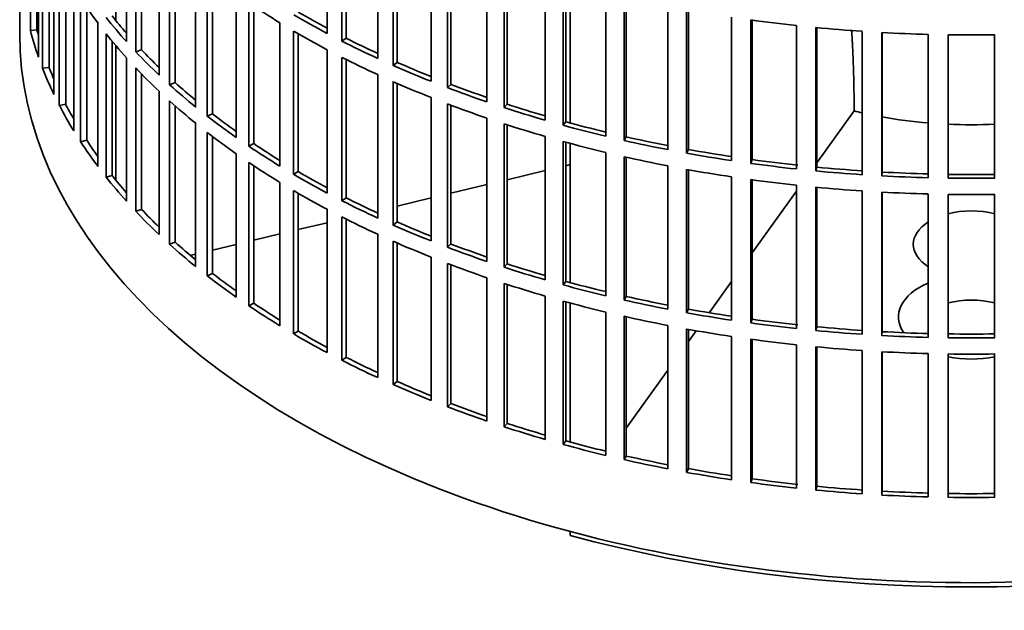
# Model space of a CAD drawing. Header units: millimetres. Extents: x 452 to 1336, y -1172 to 1297.
# Tile 2 of 27: x 1043 to 1192, y -1108 to -1019. Entities that reach past the tile are written whole.
import ezdxf

# ---------------------------------------------------------------- set-up
doc = ezdxf.new("R2010")
doc.units = ezdxf.units.MM
doc.layers.add('VSI344-454_FILTR', color=7, linetype='Continuous')
doc.layers.add('VSI344-454_SUPPO', color=7, linetype='Continuous')

# ---------------------------------------------------------------- blocks, each defined once
blk = doc.blocks.new('SE4')
at = {"layer": 'VSI344-454_FILTR', "color": 7, "linetype": 'Continuous', "lineweight": 35}
for p, q in [((1043.48, -781.35), (1043.48, -1021.4)), ((1045.09, -1020.93), (1045.09, -999.29)), ((1089.85, -1021.36), (1089.85, -999.72)), ((1059.58, -1022.59), (1059.58, -1000.95)), ((1092.07, -1022.51), (1092.07, -1000.88)), ((1092.71, -1022.07), (1092.71, -1001.2)), ((1046.07, -1020.83), (1046.07, -1002.6)), ((1046.31, -1024.93), (1046.31, -1003.29)), ((1060.98, -1024.11), (1060.98, -1002.47)), ((1061.85, -1023.82), (1061.85, -1003.38)), ((1097.46, -1025.12), (1097.46, -1003.49)), ((1046.93, -1026.61), (1046.93, -1004.97)), ((1099.81, -1026.18), (1099.81, -1004.55)), ((1100.4, -1025.72), (1100.4, -1004.81)), ((1064.5, -1027.63), (1064.5, -1005.99)), ((1047.9, -1026.47), (1047.9, -1007.32)), ((1066.08, -1029.09), (1066.08, -1007.45)), ((1105.5, -1028.57), (1105.5, -1006.93)), ((1107.97, -1029.53), (1107.97, -1007.9)), ((1108.5, -1029.04), (1108.5, -1008.1)), ((1048.63, -1030.55), (1048.63, -1008.92)), ((1066.91, -1028.77), (1066.91, -1008.19)), ((1049.45, -1032.21), (1049.45, -1010.57)), ((1070.01, -1032.46), (1070.01, -1010.82)), ((1113.94, -1031.69), (1113.94, -1010.05)), ((1116.52, -1032.55), (1116.52, -1010.91)), ((1116.99, -1032.04), (1116.99, -1011.06)), ((1050.41, -1032.03), (1050.41, -1012.34)), ((1071.77, -1033.85), (1071.77, -1012.21)), ((1072.55, -1033.49), (1072.55, -1012.82)), ((1122.73, -1034.45), (1122.73, -1012.82)), ((1125.41, -1035.21), (1125.41, -1013.57)), ((1125.82, -1034.68), (1125.82, -1013.68)), ((1051.63, -1036.07), (1051.63, -1014.43)), ((1076.1, -1037.05), (1076.1, -1015.41)), ((1131.84, -1036.86), (1131.84, -1015.22)), ((1052.65, -1037.69), (1052.65, -1016.05)), ((1078.01, -1038.37), (1078.01, -1016.73)), ((1134.61, -1037.51), (1134.61, -1015.87)), ((1134.95, -1036.96), (1134.95, -1015.95)), ((1053.58, -1037.47), (1053.58, -1017.44)), ((1078.76, -1037.98), (1078.76, -1017.23)), ((1141.22, -1038.9), (1141.22, -1017.26)), ((1144.05, -1039.43), (1144.05, -1017.79)), ((1144.33, -1038.87), (1144.33, -1017.84)), ((1055.28, -1041.45), (1055.28, -1019.82)), ((1082.72, -1041.39), (1082.72, -1019.75)), ((1150.82, -1040.55), (1150.82, -1018.91)), ((1153.71, -1040.96), (1153.71, -1019.33)), ((1153.92, -1040.4), (1153.92, -1019.36)), ((1046.07, -1020.83), (1045.09, -1020.93)), ((1056.5, -1043.03), (1056.5, -1021.39)), ((1084.79, -1042.63), (1084.79, -1020.99)), ((1085.49, -1042.21), (1085.49, -1021.39)), ((1160.59, -1041.81), (1160.59, -1020.17)), ((1163.53, -1042.11), (1163.53, -1020.47)), ((1163.67, -1041.54), (1163.67, -1020.48)), ((1170.5, -1042.67), (1170.5, -1021.04)), ((1173.46, -1042.85), (1173.46, -1021.22)), ((1173.53, -1042.28), (1173.53, -1021.22)), ((1057.4, -1042.77), (1057.4, -1022.5)), ((1092.71, -1022.07), (1092.07, -1022.51)), ((1180.48, -1043.14), (1180.48, -1021.5)), ((1183.46, -1043.2), (1183.46, -1021.56)), ((1190.49, -1043.2), (1190.49, -1021.56)), ((1061.85, -1023.82), (1060.98, -1024.11)), ((1089.85, -1045.45), (1089.85, -1023.81)), ((1059.58, -1046.68), (1059.58, -1025.04)), ((1092.07, -1046.6), (1092.07, -1024.96)), ((1092.71, -1046.16), (1092.71, -1025.29)), ((1100.4, -1025.72), (1099.81, -1026.18)), ((1047.9, -1026.47), (1046.93, -1026.61)), ((1060.98, -1048.2), (1060.98, -1026.56)), ((1061.85, -1047.91), (1061.85, -1027.47)), ((1066.91, -1028.77), (1066.08, -1029.09)), ((1097.46, -1049.21), (1097.46, -1027.57)), ((1099.81, -1050.27), (1099.81, -1028.63)), ((1100.4, -1049.8), (1100.4, -1028.89)), ((1064.5, -1051.72), (1064.5, -1030.08)), ((1108.5, -1029.04), (1107.97, -1029.53)), ((1066.08, -1053.18), (1066.08, -1031.54)), ((1105.5, -1052.66), (1105.5, -1031.02)), ((1050.41, -1032.03), (1049.45, -1032.21)), ((1066.91, -1052.85), (1066.91, -1032.28)), ((1107.97, -1053.62), (1107.97, -1031.98)), ((1108.5, -1053.13), (1108.5, -1032.18)), ((1116.99, -1032.04), (1116.52, -1032.55)), ((1072.55, -1033.49), (1071.77, -1033.85)), ((1113.94, -1055.77), (1113.94, -1034.14)), ((1125.82, -1034.68), (1125.41, -1035.21)), ((1070.01, -1056.54), (1070.01, -1034.91)), ((1071.77, -1057.94), (1071.77, -1036.3)), ((1116.52, -1056.63), (1116.52, -1035)), ((1116.99, -1056.12), (1116.99, -1035.15)), ((1053.58, -1037.47), (1052.65, -1037.69)), ((1072.55, -1057.58), (1072.55, -1036.91)), ((1122.73, -1058.54), (1122.73, -1036.9)), ((1125.41, -1059.3), (1125.41, -1037.66)), ((1125.82, -1058.77), (1125.82, -1037.77)), ((1134.95, -1036.96), (1134.61, -1037.51)), ((1078.76, -1037.98), (1078.01, -1038.37)), ((1144.33, -1038.87), (1144.05, -1039.43)), ((1076.1, -1061.14), (1076.1, -1039.5)), ((1131.84, -1060.95), (1131.84, -1039.31)), ((1134.61, -1061.59), (1134.61, -1039.96)), ((1134.95, -1061.05), (1134.95, -1040.03)), ((1153.92, -1040.4), (1153.71, -1040.96)), ((1078.01, -1062.46), (1078.01, -1040.82)), ((1078.76, -1062.07), (1078.76, -1041.32)), ((1085.49, -1042.21), (1084.79, -1042.63)), ((1141.22, -1062.98), (1141.22, -1041.35)), ((1144.05, -1063.51), (1144.05, -1041.88)), ((1144.33, -1062.96), (1144.33, -1041.93)), ((1163.67, -1041.54), (1163.53, -1042.11)), ((1173.53, -1042.28), (1173.46, -1042.85)), ((1057.4, -1042.77), (1056.5, -1043.03)), ((1150.82, -1064.63), (1150.82, -1043)), ((1153.71, -1065.05), (1153.71, -1043.41)), ((1153.92, -1064.49), (1153.92, -1043.44)), ((1082.72, -1065.47), (1082.72, -1043.84)), ((1084.79, -1066.71), (1084.79, -1045.08)), ((1160.59, -1065.9), (1160.59, -1044.26)), ((1163.53, -1066.19), (1163.53, -1044.56)), ((1163.67, -1065.62), (1163.67, -1044.57)), ((1170.5, -1066.76), (1170.5, -1045.12)), ((1085.49, -1066.3), (1085.49, -1045.48)), ((1092.71, -1046.16), (1092.07, -1046.6)), ((1173.46, -1066.94), (1173.46, -1045.3)), ((1173.53, -1066.36), (1173.53, -1045.31)), ((1180.48, -1067.22), (1180.48, -1045.59)), ((1183.46, -1067.28), (1183.46, -1045.65)), ((1190.49, -1067.28), (1190.49, -1045.65)), ((1061.85, -1047.91), (1060.98, -1048.2)), ((1089.85, -1069.53), (1089.85, -1047.9)), ((1092.07, -1070.69), (1092.07, -1049.05)), ((1092.71, -1070.24), (1092.71, -1049.37)), ((1100.4, -1049.8), (1099.81, -1050.27)), ((1097.46, -1073.3), (1097.46, -1051.66)), ((1066.91, -1052.85), (1066.08, -1053.18)), ((1099.81, -1074.36), (1099.81, -1052.72)), ((1100.4, -1073.89), (1100.4, -1052.98)), ((1108.5, -1053.13), (1107.97, -1053.62)), ((1105.5, -1076.74), (1105.5, -1055.11)), ((1107.97, -1077.71), (1107.97, -1056.07)), ((1108.5, -1077.22), (1108.5, -1056.27)), ((1116.99, -1056.12), (1116.52, -1056.63)), ((1072.55, -1057.58), (1071.77, -1057.94)), ((1113.94, -1079.86), (1113.94, -1058.22)), ((1116.52, -1080.72), (1116.52, -1059.08)), ((1116.99, -1080.21), (1116.99, -1059.24)), ((1125.82, -1058.77), (1125.41, -1059.3)), ((1122.73, -1082.63), (1122.73, -1060.99)), ((1134.95, -1061.05), (1134.61, -1061.59)), ((1078.76, -1062.07), (1078.01, -1062.46)), ((1125.41, -1083.38), (1125.41, -1061.75)), ((1125.82, -1082.86), (1125.82, -1061.86)), ((1144.33, -1062.96), (1144.05, -1063.51)), ((1131.84, -1085.03), (1131.84, -1063.4)), ((1134.61, -1085.68), (1134.61, -1064.04)), ((1134.95, -1085.14), (1134.95, -1064.12)), ((1153.92, -1064.49), (1153.71, -1065.05)), ((1141.22, -1087.07), (1141.22, -1065.43)), ((1144.05, -1087.6), (1144.05, -1065.96)), ((1144.33, -1087.05), (1144.33, -1066.01)), ((1163.67, -1065.62), (1163.53, -1066.19)), ((1085.49, -1066.3), (1084.79, -1066.71)), ((1150.82, -1088.72), (1150.82, -1067.08)), ((1153.71, -1089.14), (1153.71, -1067.5)), ((1173.53, -1066.36), (1173.46, -1066.94)), ((1153.92, -1088.57), (1153.92, -1067.53)), ((1160.59, -1089.98), (1160.59, -1068.34)), ((1163.53, -1090.28), (1163.53, -1068.64)), ((1163.67, -1089.71), (1163.67, -1068.66)), ((1092.71, -1070.24), (1092.07, -1070.69)), ((1170.5, -1090.85), (1170.5, -1069.21)), ((1173.46, -1091.03), (1173.46, -1069.39)), ((1173.53, -1090.45), (1173.53, -1069.39)), ((1180.48, -1091.31), (1180.48, -1069.67)), ((1183.46, -1091.37), (1183.46, -1069.73)), ((1190.49, -1091.37), (1190.49, -1069.73)), ((1100.4, -1073.89), (1099.81, -1074.36)), ((1108.5, -1077.22), (1107.97, -1077.71)), ((1116.99, -1080.21), (1116.52, -1080.72)), ((1125.82, -1082.86), (1125.41, -1083.38)), ((1134.95, -1085.14), (1134.61, -1085.68)), ((1144.33, -1087.05), (1144.05, -1087.6)), ((1153.92, -1088.57), (1153.71, -1089.14)), ((1163.67, -1089.71), (1163.53, -1090.28)), ((1173.53, -1090.45), (1173.46, -1091.03))]:
    blk.add_line(p, q, dxfattribs=at)
for centre, radius, start, end in [((1186.98, -773.08), 248.5, 269.189, 270.811), ((1186.98, -795.88), 246.77, 269.1833, 270.8167), ((1186.98, -794.72), 248.5, 269.189, 270.811), ((1186.98, -797.17), 248.5, 269.189, 270.811), ((1186.98, -819.96), 246.77, 269.1833, 270.8167), ((1186.98, -818.81), 248.5, 269.189, 270.811), ((1186.98, -821.26), 248.5, 269.189, 270.811), ((1186.98, -844.05), 246.77, 269.1833, 270.8167), ((1186.98, -842.89), 248.5, 269.189, 270.811)]:
    blk.add_arc(centre, radius, start, end, dxfattribs=at)
for centre, major_axis, start_param, end_param in [((1186.98, -986.91), (-143.5, 0), 0.359458, 0.408487), ((1186.98, -962.82), (-143.5, 0), 0.708524, 0.757553), ((1186.98, -960.37), (-142.5, 0), 0.778165, 0.820895), ((1186.98, -984.46), (-143.5, 0), 0.429271, 0.4783), ((1186.98, -984.46), (-142.5, 0), 0.429099, 0.464583), ((1186.98, -960.37), (-143.5, 0), 0.778337, 0.827366), ((1186.98, -938.73), (-143.5, 0), 1.336842, 1.385871), ((1186.98, -1021.4), (143.5, 0), 3.141593, 5.158357), ((1186.98, -1008.54), (-143.5, 0), 0.150018, 0.199048), ((1186.98, -1008.54), (-142.5, 0), 0.149846, 0.160582), ((1186.98, -986.91), (-143.5, 0), 0.429271, 0.4783), ((1186.98, -962.82), (-143.5, 0), 0.778337, 0.827366), ((1186.98, -938.73), (-143.5, 0), 1.406655, 1.455685), ((1186.98, -938.73), (-143.5, 0), 1.476469, 1.525498), ((1186.98, -960.37), (-143.5, 0), 0.84815, 0.897179), ((1186.98, -960.37), (-142.5, 0), 0.847978, 0.891566), ((1186.98, -984.46), (-143.5, 0), 0.499084, 0.548113), ((1186.98, -984.46), (-142.5, 0), 0.498912, 0.536508), ((1186.98, -962.82), (-143.5, 0), 0.84815, 0.897179), ((1186.98, -960.37), (-142.5, 0), 0.917791, 0.962144), ((1186.98, -1008.54), (-143.5, 0), 0.219831, 0.268861), ((1186.98, -1008.54), (-142.5, 0), 0.219659, 0.242088), ((1186.98, -986.91), (-143.5, 0), 0.499084, 0.548113), ((1186.98, -960.37), (-143.5, 0), 0.917963, 0.966992), ((1186.98, -984.46), (-142.5, 0), 0.568725, 0.607984), ((1186.98, -962.82), (-143.5, 0), 0.917963, 0.966992), ((1186.98, -984.46), (-143.5, 0), 0.568897, 0.617927), ((1186.98, -960.37), (-143.5, 0), 0.987776, 1.036806), ((1186.98, -960.37), (-142.5, 0), 0.987604, 1.032651), ((1186.98, -986.91), (-143.5, 0), 0.568897, 0.617927), ((1186.98, -1008.54), (-143.5, 0), 0.289645, 0.338674), ((1186.98, -1008.54), (-142.5, 0), 0.289473, 0.318152), ((1186.98, -962.82), (-143.5, 0), 0.987776, 1.036806), ((1186.98, -960.37), (-143.5, 0), 1.057589, 1.106619), ((1186.98, -960.37), (-142.5, 0), 1.057417, 1.103102), ((1186.98, -984.46), (-143.5, 0), 0.63871, 0.68774), ((1186.98, -984.46), (-142.5, 0), 0.638538, 0.679153), ((1186.98, -960.37), (-142.5, 0), 1.127231, 1.17351), ((1186.98, -986.91), (-143.5, 0), 0.63871, 0.68774), ((1186.98, -962.82), (-143.5, 0), 1.057589, 1.106619), ((1186.98, -960.37), (-143.5, 0), 1.127403, 1.176432), ((1186.98, -1008.54), (-143.5, 0), 0.359458, 0.408487), ((1186.98, -1008.54), (-142.5, 0), 0.359286, 0.391958), ((1186.98, -962.82), (-143.5, 0), 1.127403, 1.176432), ((1186.98, -960.37), (-143.5, 0), 1.197216, 1.246245), ((1186.98, -960.37), (-142.5, 0), 1.197044, 1.243883), ((1186.98, -984.46), (-143.5, 0), 0.708524, 0.757553), ((1186.98, -984.46), (-142.5, 0), 0.708352, 0.750104), ((1186.98, -960.37), (-142.5, 0), 1.266857, 1.314231), ((1186.98, -962.82), (-143.5, 0), 1.197216, 1.246245), ((1186.98, -960.37), (-143.5, 0), 1.267029, 1.316058), ((1186.98, -960.37), (-142.5, 0), 1.33667, 1.386044), ((1186.98, -986.91), (-143.5, 0), 0.708524, 0.757553), ((1186.98, -984.46), (-142.5, 0), 0.778165, 0.820895), ((1186.98, -962.82), (-143.5, 0), 1.267029, 1.316058), ((1186.98, -960.37), (-143.5, 0), 1.336842, 1.385871), ((1186.98, -960.37), (-143.5, 0), 1.406655, 1.455685), ((1186.98, -960.37), (-142.5, 0), 1.406483, 1.455857), ((1186.98, -960.37), (-142.5, 0), 1.476296, 1.52567), ((1186.98, -1008.54), (-143.5, 0), 0.429271, 0.4783), ((1186.98, -1008.54), (-142.5, 0), 0.429099, 0.464583), ((1186.98, -984.46), (-143.5, 0), 0.778337, 0.827366), ((1186.98, -962.82), (-143.5, 0), 1.336842, 1.385871), ((1186.98, -960.37), (-143.5, 0), 1.476469, 1.525498), ((1186.98, -986.91), (-143.5, 0), 0.778337, 0.827366), ((1186.98, -962.82), (-143.5, 0), 1.406655, 1.455685), ((1186.98, -984.46), (-143.5, 0), 0.84815, 0.897179), ((1186.98, -984.46), (-142.5, 0), 0.847978, 0.891566), ((1186.98, -962.82), (-143.5, 0), 1.476469, 1.525498), ((1186.98, -1008.54), (-143.5, 0), 0.499084, 0.548113), ((1186.98, -1008.54), (-142.5, 0), 0.498912, 0.536508), ((1186.98, -986.91), (-143.5, 0), 0.84815, 0.897179), ((1186.98, -984.46), (-143.5, 0), 0.917963, 0.966992), ((1186.98, -984.46), (-142.5, 0), 0.917791, 0.962144), ((1186.98, -1008.54), (-143.5, 0), 0.568897, 0.617927), ((1186.98, -1008.54), (-142.5, 0), 0.568725, 0.607984), ((1186.98, -986.91), (-143.5, 0), 0.917963, 0.966992), ((1186.98, -984.46), (-143.5, 0), 0.987776, 1.036806), ((1186.98, -984.46), (-142.5, 0), 0.987604, 1.032651), ((1186.98, -986.91), (-143.5, 0), 0.987776, 1.036806), ((1186.98, -984.46), (-143.5, 0), 1.057589, 1.106619), ((1186.98, -984.46), (-142.5, 0), 1.057417, 1.103102), ((1186.98, -1008.54), (-143.5, 0), 0.63871, 0.68774), ((1186.98, -1008.54), (-142.5, 0), 0.638538, 0.679153), ((1186.98, -986.91), (-143.5, 0), 1.057589, 1.106619), ((1186.98, -984.46), (-143.5, 0), 1.127403, 1.176432), ((1186.98, -984.46), (-142.5, 0), 1.127231, 1.17351), ((1186.98, -984.46), (-142.5, 0), 1.197044, 1.243883), ((1186.98, -1008.54), (-143.5, 0), 0.708524, 0.757553), ((1186.98, -1008.54), (-142.5, 0), 0.708352, 0.750104), ((1186.98, -986.91), (-143.5, 0), 1.127403, 1.176432), ((1186.98, -984.46), (-143.5, 0), 1.197216, 1.246245), ((1186.98, -984.46), (-142.5, 0), 1.266857, 1.314231), ((1186.98, -986.91), (-143.5, 0), 1.197216, 1.246245), ((1186.98, -984.46), (-143.5, 0), 1.267029, 1.316058), ((1186.98, -984.46), (-142.5, 0), 1.33667, 1.386044), ((1186.98, -986.91), (-143.5, 0), 1.267029, 1.316058), ((1186.98, -984.46), (-143.5, 0), 1.336842, 1.385871), ((1186.98, -984.46), (-142.5, 0), 1.406483, 1.455857), ((1186.98, -1008.54), (-143.5, 0), 0.778337, 0.827366), ((1186.98, -1008.54), (-142.5, 0), 0.778165, 0.820895), ((1186.98, -986.91), (-143.5, 0), 1.336842, 1.385871), ((1186.98, -984.46), (-143.5, 0), 1.406655, 1.455685), ((1186.98, -984.46), (-143.5, 0), 1.476469, 1.525498), ((1186.98, -984.46), (-142.5, 0), 1.476296, 1.52567), ((1186.98, -986.91), (-143.5, 0), 1.406655, 1.455685), ((1186.98, -1008.54), (-142.5, 0), 0.847978, 0.891566), ((1186.98, -986.91), (-143.5, 0), 1.476469, 1.525498), ((1186.98, -1008.54), (-143.5, 0), 0.84815, 0.897179), ((1186.98, -1008.54), (-143.5, 0), 0.917963, 0.966992), ((1186.98, -1008.54), (-142.5, 0), 0.917791, 0.962144), ((1186.98, -1008.54), (-143.5, 0), 0.987776, 1.036806), ((1186.98, -1008.54), (-142.5, 0), 0.987604, 1.032651), ((1186.98, -1008.54), (-143.5, 0), 1.057589, 1.106619), ((1186.98, -1008.54), (-142.5, 0), 1.057417, 1.103102), ((1186.98, -1008.54), (-143.5, 0), 1.127403, 1.176432), ((1186.98, -1008.54), (-142.5, 0), 1.127231, 1.17351), ((1186.98, -1008.54), (-142.5, 0), 1.197044, 1.243883), ((1186.98, -1008.54), (-143.5, 0), 1.197216, 1.246245), ((1186.98, -1008.54), (-143.5, 0), 1.267029, 1.316058), ((1186.98, -1008.54), (-142.5, 0), 1.266857, 1.314231), ((1186.98, -1008.54), (-143.5, 0), 1.336842, 1.385871), ((1186.98, -1008.54), (-142.5, 0), 1.33667, 1.386044), ((1186.98, -1008.54), (-142.5, 0), 1.406483, 1.455857), ((1186.98, -1008.54), (-143.5, 0), 1.406655, 1.455685), ((1186.98, -1008.54), (-143.5, 0), 1.476469, 1.525498), ((1186.98, -1008.54), (-142.5, 0), 1.476296, 1.52567)]:
    blk.add_ellipse(centre, major_axis=major_axis, ratio=0.57735, start_param=start_param, end_param=end_param, dxfattribs=at)
at = {"layer": 'VSI344-454_SUPPO', "color": 7, "linetype": 'Continuous', "lineweight": 35}
for p, q in [((1057.95, -1019.38), (1057.95, -999.08)), ((1126.5, -1034.87), (1126.5, -1013.87)), ((1057.95, -1043.46), (1057.95, -1023.17)), ((1163.67, -1040.89), (1169.3, -1033.05)), ((1169.3, -1032.85), (1169.3, -1033.05)), ((1126.5, -1058.95), (1126.5, -1037.95)), ((1116.99, -1043.43), (1122.73, -1042.05)), ((1125.82, -1041.32), (1126.5, -1041.15)), ((1108.5, -1045.46), (1113.94, -1044.16)), ((1153.92, -1054.48), (1160.59, -1045.18)), ((1100.4, -1047.4), (1105.5, -1046.18)), ((1085.49, -1050.96), (1089.85, -1049.92)), ((1078.76, -1052.57), (1082.72, -1051.62)), ((1072.55, -1054.05), (1076.1, -1053.21)), ((1069.2, -1054.86), (1070.01, -1054.66)), ((1147.45, -1063.5), (1150.82, -1058.81)), ((1126.5, -1083.04), (1126.5, -1062.04)), ((1144.33, -1067.85), (1145.5, -1066.22)), ((1134.95, -1080.92), (1141.22, -1072.18)), ((1126.5, -1097.12), (1126.5, -1096.54))]:
    blk.add_line(p, q, dxfattribs=at)
for centre, major_axis, start_param, end_param in [((1186.98, -1009.16), (45, 0), 4.308579, 4.337394), ((1186.98, -1009.16), (45, 0), 4.408949, 4.56748), ((1186.98, -1009.16), (45, 0), 4.634142, 4.790635), ((1186.98, -1053.18), (8.75, 0), 1.157096, 1.984496), ((1186.98, -1053.18), (8.75, 0), 2.407803, 3.875383), ((1186.98, -1064.15), (-11, 0), -0.938824, 0.382349), ((1186.98, -1066.65), (8.75, 0), 1.157096, 1.984496), ((1186.98, -1064.15), (-11, 0), 1.245307, 1.896286), ((1186.98, -1022.63), (-142.5, 0), 1.132467, 2.009125)]:
    blk.add_ellipse(centre, major_axis=major_axis, ratio=0.57735, start_param=start_param, end_param=end_param, dxfattribs=at)
blk.add_open_spline([(1169.3, -1032.85), (1169.3, -1026.55), (1168.92, -1020.83)], degree=2, dxfattribs=at)

msp = doc.modelspace()

# ---------------------------------------------------------------- block references
msp.add_blockref('SE4', (0, 0))

doc.saveas('drawing.dxf')
